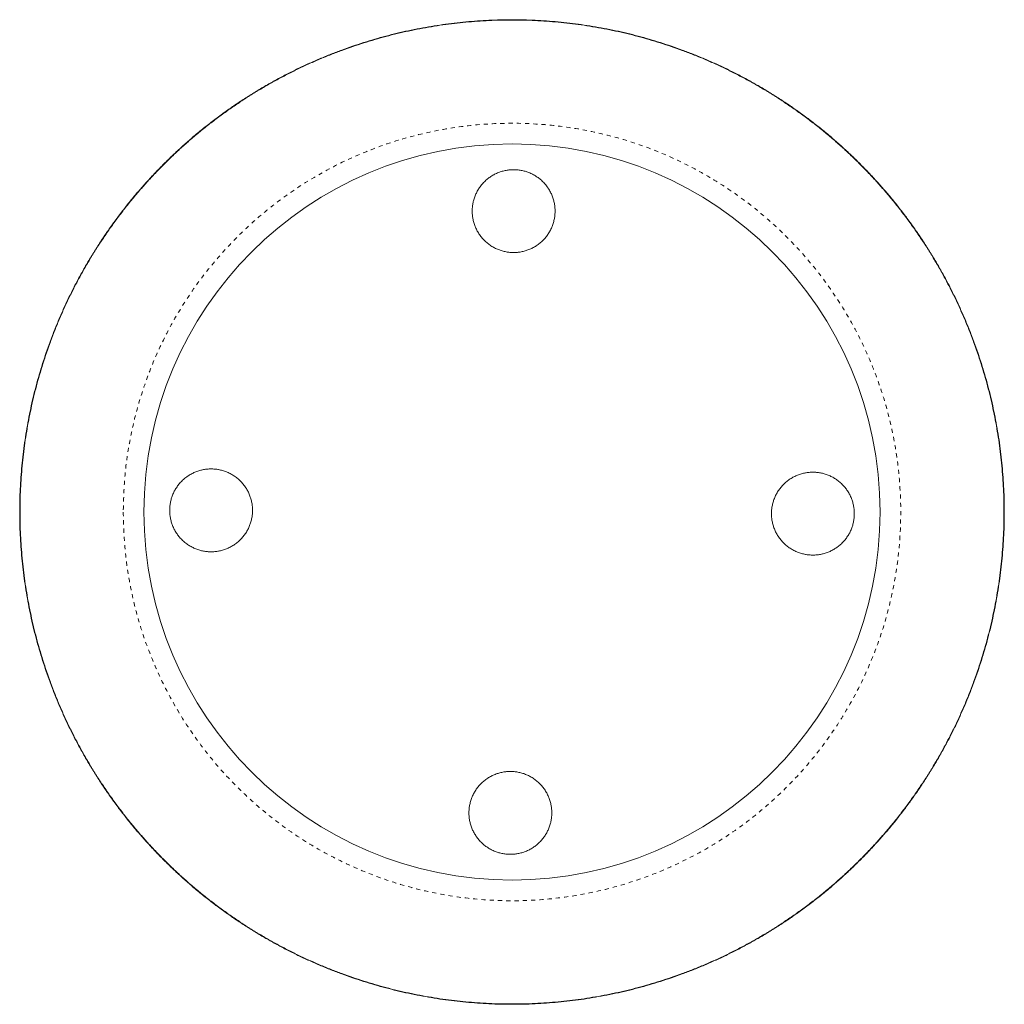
# Model space of a CAD drawing. Header units: millimetres. Extents: x -4464 to -2639, y -3467 to -2321.
# Tile 3 of 3: x -3115 to -2639, y -3467 to -2992. Entities that reach past the tile are written whole.
import ezdxf

# ---------------------------------------------------------------- set-up
doc = ezdxf.new("R2010")
doc.units = ezdxf.units.MM
doc.header["$MEASUREMENT"] = 0
doc.linetypes.add('Hidden', pattern=[4, 2, -2])
for name, color, linetype, lineweight, true_color in [('Default', 7, 'Continuous', 18, 0x000000), ('Layer 02', 7, 'Continuous', 9, 0x000000), ('Make2D$hidden$lines', 254, 'Continuous', 0, 0xbebebe)]:
    doc.layers.add(name, color=color, linetype=linetype, lineweight=lineweight, true_color=true_color)

msp = doc.modelspace()

# ---------------------------------------------------------------- linework, layer by layer
at = {"layer": 'Default'}
for points, weights, knots in [([(-3114.74, -3229.46), (-3114.74, -3184.13), (-3098.06, -3141.98), (-3079.94, -3096.21), (-3045.13, -3061.41), (-3010.33, -3026.6), (-2964.56, -3008.48), (-2922.41, -2991.8), (-2877.08, -2991.8), (-2831.75, -2991.8), (-2789.6, -3008.48), (-2743.83, -3026.6), (-2709.03, -3061.41), (-2674.22, -3096.21), (-2656.11, -3141.98), (-2639.42, -3184.13), (-2639.42, -3229.46), (-2639.42, -3274.79), (-2656.11, -3316.94), (-2674.22, -3362.71), (-2709.03, -3397.51), (-2743.83, -3432.31), (-2789.6, -3450.43), (-2831.75, -3467.12), (-2877.08, -3467.12), (-2922.41, -3467.12), (-2964.56, -3450.43), (-3010.33, -3432.31), (-3045.13, -3397.51), (-3079.94, -3362.71), (-3098.06, -3316.94), (-3114.74, -3274.79), (-3114.74, -3229.46)], [1, 0.982290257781, 1, 0.979219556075, 1, 0.979219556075, 1, 0.982290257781, 1, 0.982290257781, 1, 0.979219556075, 1, 0.979219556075, 1, 0.982290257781, 1, 0.982290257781, 1, 0.979219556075, 1, 0.979219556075, 1, 0.982290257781, 1, 0.982290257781, 1, 0.979219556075, 1, 0.979219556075, 1, 0.982290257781, 1], [0, 0, 0, 89.588477, 89.588477, 186.658553, 186.658553, 283.728628, 283.728628, 373.317105, 373.317105, 462.905582, 462.905582, 559.975658, 559.975658, 657.045733, 657.045733, 746.63421, 746.63421, 836.222688, 836.222688, 933.292763, 933.292763, 1030.362839, 1030.362839, 1119.951316, 1119.951316, 1209.539793, 1209.539793, 1306.609868, 1306.609868, 1403.679944, 1403.679944, 1493.268421, 1493.268421, 1493.268421]), ([(-3114.58, -3229.46), (-3114.58, -3184.16), (-3097.91, -3142.04), (-3079.8, -3096.3), (-3045.02, -3061.52), (-3010.24, -3026.74), (-2964.5, -3008.63), (-2922.38, -2991.96), (-2877.08, -2991.96)], [1, 0.982290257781, 1, 0.979219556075, 1, 0.979219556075, 1, 0.982290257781, 1], [0, 0, 0, 89.527768, 89.527768, 186.532064, 186.532064, 283.53636, 283.53636, 373.064128, 373.064128, 373.064128]), ([(-2877.08, -2991.96), (-2831.78, -2991.96), (-2789.66, -3008.63), (-2743.92, -3026.74), (-2709.14, -3061.52), (-2674.36, -3096.3), (-2656.26, -3142.04), (-2639.58, -3184.16), (-2639.58, -3229.46)], [1, 0.982290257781, 1, 0.979219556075, 1, 0.979219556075, 1, 0.982290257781, 1], [0, 0, 0, 89.527768, 89.527768, 186.532064, 186.532064, 283.53636, 283.53636, 373.064128, 373.064128, 373.064128]), ([(-2896.29, -3084.2), (-2896.29, -3064.2), (-2876.29, -3064.2), (-2856.29, -3064.2), (-2856.29, -3084.2), (-2856.29, -3104.2), (-2876.29, -3104.2), (-2896.29, -3104.2), (-2896.29, -3084.2)], [1, 0.707106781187, 1, 0.707106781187, 1, 0.707106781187, 1, 0.707106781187, 1], [0, 0, 0, 31.415927, 31.415927, 62.831853, 62.831853, 94.24778, 94.24778, 125.663706, 125.663706, 125.663706]), ([(-3022.34, -3248.66), (-3042.34, -3248.66), (-3042.34, -3228.66), (-3042.34, -3208.66), (-3022.34, -3208.66), (-3002.34, -3208.66), (-3002.34, -3228.66), (-3002.34, -3248.66), (-3022.34, -3248.66)], [1, 0.707106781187, 1, 0.707106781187, 1, 0.707106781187, 1, 0.707106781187, 1], [0, 0, 0, 31.415927, 31.415927, 62.831853, 62.831853, 94.24778, 94.24778, 125.663706, 125.663706, 125.663706]), ([(-2731.83, -3210.25), (-2711.83, -3210.25), (-2711.83, -3230.25), (-2711.83, -3250.25), (-2731.83, -3250.25), (-2751.83, -3250.25), (-2751.83, -3230.25), (-2751.83, -3210.25), (-2731.83, -3210.25)], [1, 0.707106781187, 1, 0.707106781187, 1, 0.707106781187, 1, 0.707106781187, 1], [0, 0, 0, 31.415927, 31.415927, 62.831853, 62.831853, 94.24778, 94.24778, 125.663706, 125.663706, 125.663706]), ([(-2877.08, -3466.96), (-2922.38, -3466.96), (-2964.5, -3450.28), (-3010.24, -3432.18), (-3045.02, -3397.4), (-3079.8, -3362.62), (-3097.91, -3316.88), (-3114.58, -3274.76), (-3114.58, -3229.46)], [1, 0.982290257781, 1, 0.979219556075, 1, 0.979219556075, 1, 0.982290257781, 1], [0, 0, 0, 89.527768, 89.527768, 186.532064, 186.532064, 283.53636, 283.53636, 373.064128, 373.064128, 373.064128]), ([(-2639.58, -3229.46), (-2639.58, -3274.76), (-2656.26, -3316.88), (-2674.36, -3362.62), (-2709.14, -3397.4), (-2743.92, -3432.18), (-2789.66, -3450.28), (-2831.78, -3466.96), (-2877.08, -3466.96)], [1, 0.982290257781, 1, 0.979219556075, 1, 0.979219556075, 1, 0.982290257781, 1], [0, 0, 0, 89.527768, 89.527768, 186.532064, 186.532064, 283.53636, 283.53636, 373.064128, 373.064128, 373.064128]), ([(-2857.87, -3374.71), (-2857.87, -3394.71), (-2877.87, -3394.71), (-2897.87, -3394.71), (-2897.87, -3374.71), (-2897.87, -3354.71), (-2877.87, -3354.71), (-2857.87, -3354.71), (-2857.87, -3374.71)], [1, 0.707106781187, 1, 0.707106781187, 1, 0.707106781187, 1, 0.707106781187, 1], [0, 0, 0, 31.415927, 31.415927, 62.831853, 62.831853, 94.24778, 94.24778, 125.663706, 125.663706, 125.663706])]:
    msp.add_rational_spline(points, weights, degree=2, knots=knots, dxfattribs=at)
at = {"layer": 'Layer 02', "linetype": 'Hidden'}
msp.add_rational_spline([(-3064.74, -3229.46), (-3064.74, -3041.8), (-2877.08, -3041.8), (-2689.42, -3041.8), (-2689.42, -3229.46), (-2689.42, -3417.12), (-2877.08, -3417.12), (-3064.74, -3417.12), (-3064.74, -3229.46)], [1, 0.707106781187, 1, 0.707106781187, 1, 0.707106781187, 1, 0.707106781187, 1], degree=2, knots=[0, 0, 0, 294.777289, 294.777289, 589.554578, 589.554578, 884.331867, 884.331867, 1179.109156, 1179.109156, 1179.109156], dxfattribs=at)
at = {"layer": 'Make2D$hidden$lines'}
msp.add_circle((-2877.08, -3229.46), 177.66, dxfattribs=at)

doc.saveas('drawing.dxf')
